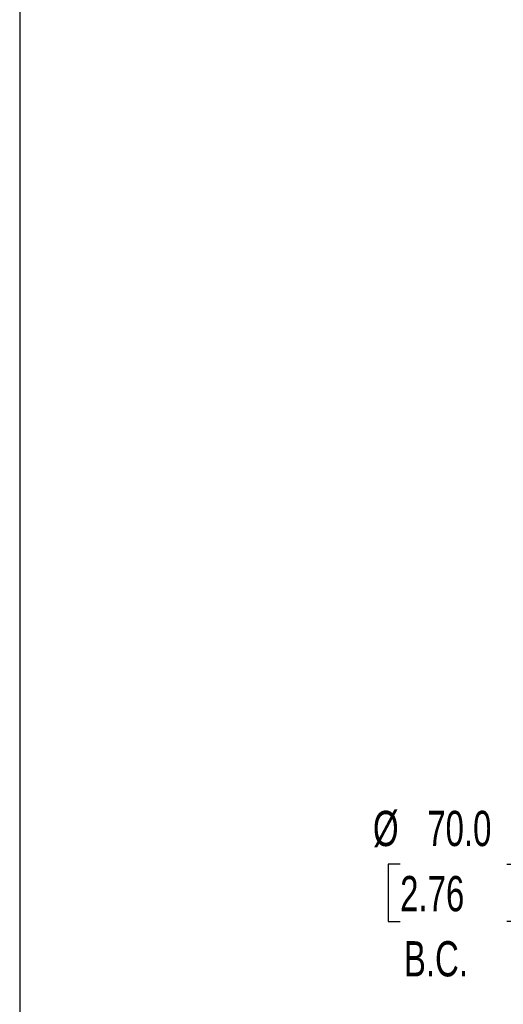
# Model space of a CAD drawing. Header units: millimetres. Extents: x 19 to 819, y 19 to 629.
# Tile 2 of 16: x 19 to 106, y 146 to 324. Entities that reach past the tile are written whole.
import ezdxf

# ---------------------------------------------------------------- set-up
doc = ezdxf.new("R2010")
doc.units = ezdxf.units.MM
doc.header["$LTSCALE"] = 3
doc.linetypes.add('SLD-Solid', pattern=[0])
doc.layers.add('DIMENSIONS', color=140, linetype='SLD-Solid', lineweight=25)
doc.layers.add('TEXT', color=140, linetype='SLD-Solid', lineweight=25)
doc.styles.add('SLDTEXTSTYLE0', font='TXT', dxfattribs={"width": 0.7})
doc.dimstyles.new('SLDDIMSTYLE3', dxfattribs={"dimtxt": 6.474023, "dimasz": 9.906, "dimexe": 0, "dimexo": 0.0625, "dimgap": 1.618506, "dimtad": 0, "dimtih": 1, "dimtoh": 1, "dimrnd": 1e-09, "dimzin": 4, "dimdsep": 46, "dimtxsty": 'SLDTEXTSTYLE0', "dimsah": 1, "dimcen": 0, "dimadec": 0, "dimazin": 1, "dimtfac": 1, "dimtofl": 0, "dimtmove": 0, "dimatfit": 3, "dimfxl": 0, "dimfrac": 2, "dimtolj": 1, "dimtzin": 12, "dimarcsym": 0})

# ---------------------------------------------------------------- blocks, each defined once
blk = doc.blocks.new('_D_6')
at = {"layer": 'DIMENSIONS'}
for p, q in [((160.02, 192.16), (133.19, 162.27)), ((87.63, 171.67), (85.46, 171.67)), ((85.46, 171.67), (85.46, 161.39)), ((106.87, 171.67), (109.04, 171.67)), ((109.04, 171.67), (109.04, 161.39)), ((133.19, 162.27), (116.52, 162.27)), ((85.46, 161.39), (87.63, 161.39)), ((109.04, 161.39), (106.87, 161.39))]:
    blk.add_line(p, q, dxfattribs=at)
blk.add_solid([(160.02, 192.16), (152.26, 185.81), (154.53, 183.77)], dxfattribs=at)
at = {"layer": 'DIMENSIONS', "char_height": 6.35, "attachment_point": 1, "style": 'SLDTEXTSTYLE0'}
for s, insert in [('%%c', (82.74, 181.31)), ('70.0', (92.52, 181.31)), ('2.76', (87.63, 169.57)), ('B.C.', (88.31, 157.83))]:
    blk.add_mtext(s, dxfattribs=dict(at, insert=insert))

msp = doc.modelspace()

# ---------------------------------------------------------------- linework, layer by layer
at = {"layer": 'TEXT'}
msp.add_line((19.05, 628.65), (19.05, 19.05), dxfattribs=at)

# ---------------------------------------------------------------- dimensions: what is measured, and where the dimension line sits
at = {"layer": 'DIMENSIONS'}
dim = msp.add_diameter_dim_2p(p1=(206.775009, 244.254552), p2=(160.016073, 192.162307), text='<>\\PB.C.', dimstyle='SLDDIMSTYLE3', dxfattribs=at)
dim.commit()
dim.dimension.update_dxf_attribs({"geometry": '_D_6', "text_midpoint": (97.249319, 165.618725), "dimtype": 163})

doc.saveas('drawing.dxf')
